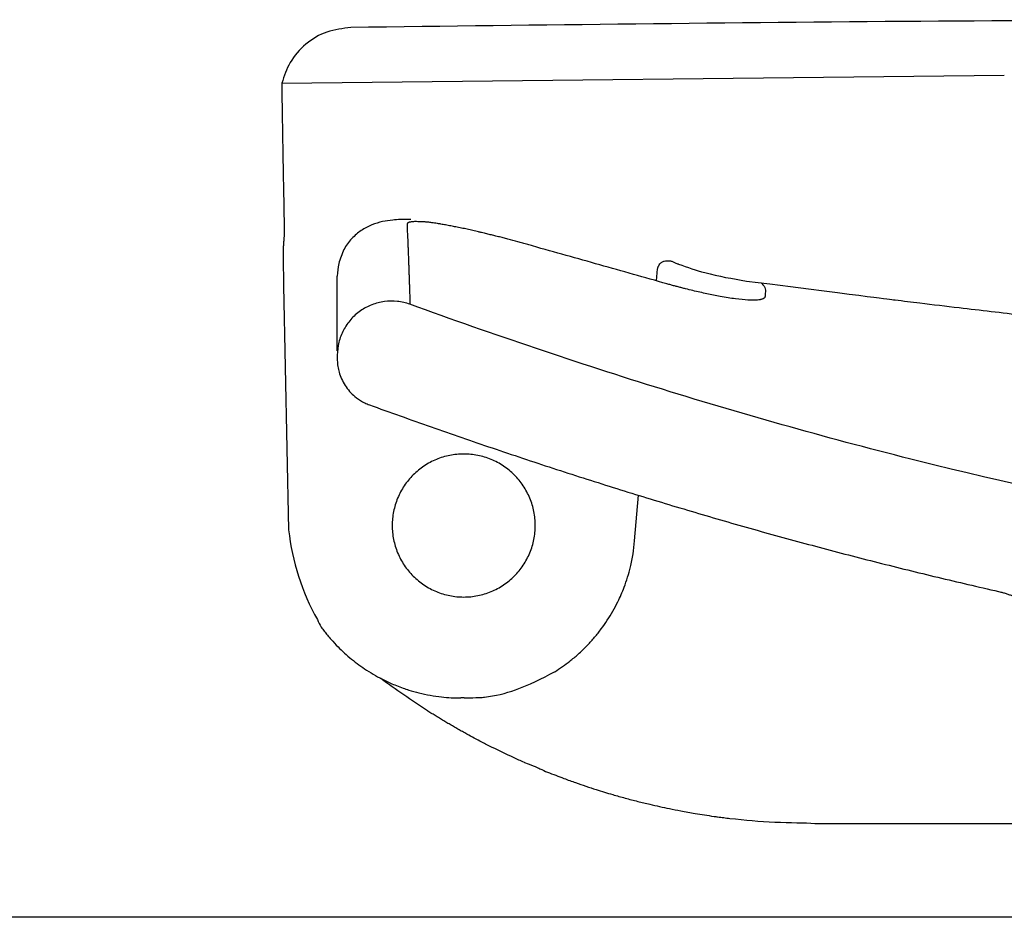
# Model space of a CAD drawing. Header units: millimetres. Extents: x 4421.4 to 4421.82, y 2367.592 to 2368.026.
# Tile 5 of 9: x 4421.493 to 4421.548, y 2367.976 to 2368.026. Entities that reach past the tile are written whole.
import ezdxf

# ---------------------------------------------------------------- set-up
doc = ezdxf.new("R2010")
doc.units = ezdxf.units.MM
doc.layers.add('SANINDUSA', color=3, linetype='Continuous')

msp = doc.modelspace()

# ---------------------------------------------------------------- linework, layer by layer
at = {"layer": 'SANINDUSA'}
for p, q in [((4421.507529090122, 2368.022093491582), (4421.547529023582, 2368.022531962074)), ((4421.514667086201, 2368.014532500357), (4421.514438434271, 2368.01453561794)), ((4421.507599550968, 2368.012395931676), (4421.507605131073, 2368.01212407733)), ((4421.528279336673, 2368.011133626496), (4421.528335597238, 2368.011800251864)), ((4421.507630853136, 2368.0108709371), (4421.507908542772, 2367.997342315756)), ((4421.510602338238, 2368.007019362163), (4421.510602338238, 2368.006809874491)), ((4421.527064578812, 2367.996740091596), (4421.527277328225, 2367.999260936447)), ((4421.547210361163, 2367.993934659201), (4421.547287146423, 2367.993916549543)), ((4421.517627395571, 2367.98803905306), (4421.517435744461, 2367.988038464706)), ((4421.515612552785, 2367.987313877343), (4421.515615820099, 2367.987311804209)), ((4421.552112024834, 2367.975887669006), (4421.480797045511, 2367.975887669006))]:
    msp.add_line(p, q, dxfattribs=at)
at = {"layer": 'SANINDUSA', "flags": 128}
for points in [[(4421.507549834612, 2368.020526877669), (4421.507549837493, 2368.020524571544), (4421.507549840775, 2368.020522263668)], [(4421.507582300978, 2368.018495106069), (4421.507582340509, 2368.018491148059), (4421.507582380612, 2368.018487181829)]]:
    msp.add_lwpolyline(points, dxfattribs=at)
at = {"layer": 'SANINDUSA'}
msp.add_arc((4421.520985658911, 2367.998797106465), 0.01315778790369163, 186.3478858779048, 209.203963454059, dxfattribs=at)
for points, knots in [([(4421.792862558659, 2368.008663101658), (4421.787996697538, 2368.010176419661), (4421.778265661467, 2368.013202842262), (4421.763380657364, 2368.016934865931), (4421.748265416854, 2368.019864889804), (4421.732819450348, 2368.021964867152), (4421.717137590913, 2368.023268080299), (4421.695999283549, 2368.024043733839), (4421.669572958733, 2368.02459614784), (4421.637870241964, 2368.025131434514), (4421.606163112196, 2368.025510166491), (4421.574505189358, 2368.025620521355), (4421.542899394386, 2368.025566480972), (4421.521865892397, 2368.025299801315), (4421.511348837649, 2368.025166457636)], [0, 0, 0, 0, 0.05398555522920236, 0.1079634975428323, 0.1625019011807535, 0.2170432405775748, 0.2730481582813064, 0.3291597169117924, 0.4411382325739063, 0.5531181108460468, 0.6651184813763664, 0.7771188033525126, 0.8885561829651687, 1, 1, 1, 1]), ([(4421.511348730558, 2368.025166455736), (4421.510899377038, 2368.025114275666), (4421.510000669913, 2368.025009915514), (4421.508822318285, 2368.024297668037), (4421.50793352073, 2368.023301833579), (4421.507659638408, 2368.022483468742), (4421.507529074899, 2368.022093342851)], [0, 0, 0, 0, 0.2556884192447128, 0.5113768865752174, 0.767066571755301, 1, 1, 1, 1]), ([(4421.507529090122, 2368.022093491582), (4421.507530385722, 2368.022078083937), (4421.507533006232, 2368.022046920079), (4421.507533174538, 2368.021827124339), (4421.507533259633, 2368.021715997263)], [0, 0, 0, 0, 0.4944075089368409, 1, 1, 1, 1]), ([(4421.507533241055, 2368.021714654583), (4421.507534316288, 2368.021570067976), (4421.507536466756, 2368.021280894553), (4421.507545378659, 2368.020778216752), (4421.507549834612, 2368.020526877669)], [0, 0, 0, 0, 0.499999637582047, 1, 1, 1, 1]), ([(4421.507549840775, 2368.020522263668), (4421.50755372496, 2368.020254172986), (4421.507562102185, 2368.019675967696), (4421.507575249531, 2368.018907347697), (4421.507582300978, 2368.018495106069)], [0, 0, 0, 0, 0.4636600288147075, 1, 1, 1, 1]), ([(4421.507582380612, 2368.018487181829), (4421.507589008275, 2368.018073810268), (4421.507602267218, 2368.017246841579), (4421.507622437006, 2368.016301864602), (4421.50763252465, 2368.015829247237)], [0, 0, 0, 0, 0.4998636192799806, 1, 1, 1, 1]), ([(4421.50763252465, 2368.015829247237), (4421.507637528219, 2368.01550494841), (4421.507647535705, 2368.014856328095), (4421.50766098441, 2368.014178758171), (4421.507667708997, 2368.013839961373)], [0, 0, 0, 0, 0.4999825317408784, 1, 1, 1, 1]), ([(4421.514438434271, 2368.01453561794), (4421.514324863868, 2368.014538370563), (4421.514088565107, 2368.014544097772), (4421.513576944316, 2368.01449970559), (4421.513083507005, 2368.014425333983), (4421.512495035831, 2368.014249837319), (4421.511934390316, 2368.013964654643), (4421.511377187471, 2368.013486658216), (4421.510927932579, 2368.012881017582), (4421.510766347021, 2368.012360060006), (4421.51068316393, 2368.01209187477)], [0, 0, 0, 0, 0.07291507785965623, 0.151709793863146, 0.2762845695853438, 0.4200795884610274, 0.5663393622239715, 0.7030836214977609, 0.8471495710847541, 0.9999999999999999, 0.9999999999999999, 0.9999999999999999, 0.9999999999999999]), ([(4421.515304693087, 2368.014400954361), (4421.51528068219, 2368.014402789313), (4421.515232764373, 2368.014406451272), (4421.515119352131, 2368.014413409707), (4421.514994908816, 2368.014417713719), (4421.514867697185, 2368.014416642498), (4421.514770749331, 2368.014411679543), (4421.514686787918, 2368.014402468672), (4421.514614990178, 2368.014389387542), (4421.514578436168, 2368.014377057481), (4421.514560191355, 2368.01437090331)], [0, 0, 0, 0, 0.06658779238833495, 0.132887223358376, 0.3321714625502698, 0.4657369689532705, 0.5996416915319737, 0.7328557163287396, 0.8666631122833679, 1, 1, 1, 1]), ([(4421.514560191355, 2368.01437090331), (4421.514547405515, 2368.01436538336), (4421.514521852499, 2368.014354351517), (4421.514494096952, 2368.014334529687), (4421.514474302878, 2368.014312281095), (4421.514462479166, 2368.014287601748), (4421.51446171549, 2368.014269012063), (4421.514461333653, 2368.014259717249)], [0, 0, 0, 0, 0.2001540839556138, 0.4000160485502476, 0.6000150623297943, 0.8000081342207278, 0.9999999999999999, 0.9999999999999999, 0.9999999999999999, 0.9999999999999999]), ([(4421.514461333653, 2368.014259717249), (4421.514472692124, 2368.014012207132), (4421.514486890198, 2368.013702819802), (4421.514502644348, 2368.013313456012), (4421.514511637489, 2368.01309026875), (4421.514518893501, 2368.012916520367), (4421.514522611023, 2368.012823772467), (4421.514523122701, 2368.012811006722)], [0, 0, 0, 0, 0.5096444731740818, 0.6370549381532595, 0.8051148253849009, 0.9731761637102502, 1, 1, 1, 1]), ([(4421.517798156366, 2368.013994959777), (4421.517745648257, 2368.01400608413), (4421.517638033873, 2368.014028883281), (4421.517424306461, 2368.014073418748), (4421.517173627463, 2368.014123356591), (4421.516879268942, 2368.014180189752), (4421.516601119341, 2368.014232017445), (4421.516353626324, 2368.014276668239), (4421.516148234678, 2368.014311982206), (4421.51598403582, 2368.014338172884), (4421.51584480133, 2368.014358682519), (4421.515729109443, 2368.014373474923), (4421.515628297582, 2368.014385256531), (4421.515538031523, 2368.014394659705), (4421.515469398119, 2368.014398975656), (4421.5154121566, 2368.01440040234), (4421.515359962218, 2368.014400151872), (4421.515323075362, 2368.014400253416), (4421.515304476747, 2368.014400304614)], [0, 0, 0, 0, 0.045902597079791, 0.09407651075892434, 0.1879541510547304, 0.2759525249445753, 0.3758190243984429, 0.4700291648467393, 0.5424623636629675, 0.6149029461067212, 0.6805917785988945, 0.7347986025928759, 0.7916555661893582, 0.83987967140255, 0.8827818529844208, 0.922469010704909, 0.960908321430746, 0.9999999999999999, 0.9999999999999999, 0.9999999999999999, 0.9999999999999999]), ([(4421.518749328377, 2368.013771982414), (4421.518695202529, 2368.01378462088), (4421.518586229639, 2368.013812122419), (4421.51842580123, 2368.013851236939), (4421.518265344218, 2368.013889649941), (4421.518106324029, 2368.013926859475), (4421.517952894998, 2368.013960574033), (4421.5178492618, 2368.013983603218), (4421.517798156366, 2368.013994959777)], [0, 0, 0, 0, 0.1677068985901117, 0.3393645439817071, 0.5015828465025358, 0.6700656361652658, 0.8372969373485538, 1, 1, 1, 1]), ([(4421.507635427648, 2368.013357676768), (4421.507630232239, 2368.01329146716), (4421.507619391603, 2368.013153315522), (4421.507610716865, 2368.012995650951), (4421.507606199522, 2368.012913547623)], [0, 0, 0, 0, 0.4792531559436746, 1, 1, 1, 1]), ([(4421.507648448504, 2368.013516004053), (4421.507647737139, 2368.013507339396), (4421.507646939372, 2368.013497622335), (4421.507646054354, 2368.013487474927), (4421.507645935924, 2368.013486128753), (4421.507645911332, 2368.013485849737), (4421.507645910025, 2368.013485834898), (4421.507644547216, 2368.013470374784), (4421.507642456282, 2368.013445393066), (4421.5076397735, 2368.013415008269), (4421.507638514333, 2368.013399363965), (4421.507638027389, 2368.013393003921), (4421.507637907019, 2368.013391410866), (4421.507637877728, 2368.013391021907), (4421.507637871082, 2368.013390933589), (4421.507637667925, 2368.013388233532), (4421.507636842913, 2368.013377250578), (4421.507636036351, 2368.013366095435), (4421.507635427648, 2368.013357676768)], [0, 0, 0, 0, 0.1734173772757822, 0.1944805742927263, 0.1997187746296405, 0.1998822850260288, 0.1999640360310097, 0.2000103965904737, 0.5037117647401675, 0.6814672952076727, 0.7702801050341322, 0.7924874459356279, 0.7980393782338, 0.7994273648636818, 0.7996008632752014, 0.7996544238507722, 0.8488013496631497, 0.9999999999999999, 0.9999999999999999, 0.9999999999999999, 0.9999999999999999]), ([(4421.507667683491, 2368.013840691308), (4421.507666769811, 2368.013795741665), (4421.507665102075, 2368.013713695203), (4421.507653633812, 2368.013577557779), (4421.507648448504, 2368.013516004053)], [0, 0, 0, 0, 0.5478559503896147, 1, 1, 1, 1]), ([(4421.521415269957, 2368.013076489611), (4421.521324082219, 2368.013102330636), (4421.52114175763, 2368.013153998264), (4421.520868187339, 2368.013229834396), (4421.520504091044, 2368.013329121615), (4421.520142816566, 2368.013425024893), (4421.519786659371, 2368.013516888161), (4421.519565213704, 2368.013573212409), (4421.519391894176, 2368.013616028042), (4421.519260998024, 2368.013648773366), (4421.519133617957, 2368.01367979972), (4421.518961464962, 2368.013721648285), (4421.518834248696, 2368.013751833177), (4421.518749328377, 2368.013771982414)], [0, 0, 0, 0, 0.100813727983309, 0.2015711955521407, 0.3023067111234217, 0.5038249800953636, 0.6029420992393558, 0.7020422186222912, 0.7536382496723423, 0.8011998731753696, 0.8509351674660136, 0.9004951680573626, 1, 1, 1, 1]), ([(4421.507606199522, 2368.012913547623), (4421.507603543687, 2368.012839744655), (4421.507597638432, 2368.012675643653), (4421.507598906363, 2368.012495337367), (4421.507599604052, 2368.012396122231)], [0, 0, 0, 0, 0.4497411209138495, 1, 1, 1, 1]), ([(4421.514523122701, 2368.012811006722), (4421.514525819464, 2368.01274408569), (4421.514531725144, 2368.012597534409), (4421.514540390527, 2368.012376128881), (4421.514546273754, 2368.012204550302), (4421.514550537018, 2368.012073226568), (4421.514553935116, 2368.011980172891), (4421.514559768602, 2368.011834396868), (4421.51456498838, 2368.011692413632), (4421.514570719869, 2368.011519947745), (4421.514575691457, 2368.011373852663), (4421.514582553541, 2368.011177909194), (4421.514588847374, 2368.010970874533), (4421.514596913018, 2368.010722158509), (4421.514605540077, 2368.010478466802), (4421.514610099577, 2368.010335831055), (4421.514612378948, 2368.010264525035)], [0, 0, 0, 0, 0.064199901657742, 0.140592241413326, 0.216984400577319, 0.2360823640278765, 0.2742783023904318, 0.3124743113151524, 0.3874928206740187, 0.4250020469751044, 0.5000206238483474, 0.5500307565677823, 0.6500514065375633, 0.7500701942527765, 0.8750558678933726, 1, 1, 1, 1]), ([(4421.521415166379, 2368.013076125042), (4421.52142096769, 2368.013096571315), (4421.521428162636, 2368.01312192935), (4421.521412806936, 2368.013067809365), (4421.521409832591, 2368.013057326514)], [0, 0, 0, 0, 0.8063035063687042, 1, 1, 1, 1]), ([(4421.528854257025, 2368.010971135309), (4421.527614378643, 2368.011322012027), (4421.525134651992, 2368.012023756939), (4421.522653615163, 2368.012720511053), (4421.521413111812, 2368.013068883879)], [0, 0, 0, 0, 0.5000060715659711, 1, 1, 1, 1]), ([(4421.528394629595, 2368.011973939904), (4421.528414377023, 2368.012011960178), (4421.528444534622, 2368.012070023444), (4421.528512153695, 2368.012137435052), (4421.528571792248, 2368.012179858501), (4421.528637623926, 2368.012210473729), (4421.528731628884, 2368.012238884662), (4421.528855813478, 2368.012254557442), (4421.528991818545, 2368.012252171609), (4421.529104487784, 2368.012235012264), (4421.529140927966, 2368.012222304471), (4421.529160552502, 2368.012215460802)], [0, 0, 0, 0, 0.1249830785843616, 0.1908698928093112, 0.2519927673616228, 0.3113270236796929, 0.3715902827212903, 0.5000089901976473, 0.6439062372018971, 0.8082288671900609, 0.9999999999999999, 0.9999999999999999, 0.9999999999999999, 0.9999999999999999]), ([(4421.50760513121, 2368.012124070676), (4421.507605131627, 2368.012124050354), (4421.507605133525, 2368.012123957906), (4421.507605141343, 2368.01212357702), (4421.507605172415, 2368.012122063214), (4421.507605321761, 2368.012114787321), (4421.507605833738, 2368.012089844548), (4421.507606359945, 2368.012064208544), (4421.507606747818, 2368.012045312), (4421.507606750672, 2368.012045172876), (4421.507606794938, 2368.012043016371), (4421.507606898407, 2368.012037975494), (4421.507606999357, 2368.012033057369), (4421.507607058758, 2368.012030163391)], [0, 0, 0, 0, 0.0006609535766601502, 0.003006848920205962, 0.01239052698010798, 0.04992515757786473, 0.2412965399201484, 0.8398530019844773, 0.8400063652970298, 0.8402567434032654, 0.8442627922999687, 0.9083593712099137, 1, 1, 1, 1]), ([(4421.507607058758, 2368.012030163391), (4421.507607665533, 2368.012000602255), (4421.507613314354, 2368.011725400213), (4421.507621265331, 2368.011338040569), (4421.50762869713, 2368.010975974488), (4421.507630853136, 2368.0108709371)], [0, 0, 0, 0, 0.07870676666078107, 0.7327276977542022, 1, 1, 1, 1]), ([(4421.528335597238, 2368.011800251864), (4421.528343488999, 2368.011825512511), (4421.528350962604, 2368.011864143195), (4421.52836480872, 2368.011907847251), (4421.528372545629, 2368.011929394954), (4421.528376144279, 2368.011938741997), (4421.528377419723, 2368.011941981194), (4421.528377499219, 2368.011942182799), (4421.528381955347, 2368.011953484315), (4421.528388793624, 2368.011963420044), (4421.528395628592, 2368.011973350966)], [0, 0, 0, 0, 0.425210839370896, 0.6382995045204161, 0.7449868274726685, 0.7983681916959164, 0.8017053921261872, 0.8018096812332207, 0.801905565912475, 1, 1, 1, 1]), ([(4421.529160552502, 2368.012215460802), (4421.529280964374, 2368.01214838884), (4421.529364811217, 2368.012115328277), (4421.529455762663, 2368.012081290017), (4421.529489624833, 2368.012068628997), (4421.529495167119, 2368.012066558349), (4421.529497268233, 2368.012065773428), (4421.529497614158, 2368.012065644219), (4421.529497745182, 2368.012065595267), (4421.529497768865, 2368.012065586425), (4421.529989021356, 2368.011881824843), (4421.531240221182, 2368.011468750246), (4421.532486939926, 2368.011258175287), (4421.533254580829, 2368.011128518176)], [0, 0, 0, 0, 0.04056901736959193, 0.06097012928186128, 0.06351479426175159, 0.06478642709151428, 0.06494534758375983, 0.06502480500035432, 0.0650347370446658, 0.06503970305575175, 0.06504171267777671, 0.4243190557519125, 1, 1, 1, 1]), ([(4421.510602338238, 2368.007261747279), (4421.510602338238, 2368.007272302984), (4421.510602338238, 2368.007322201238), (4421.510602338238, 2368.007387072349), (4421.510602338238, 2368.00746196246), (4421.510602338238, 2368.007506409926), (4421.510602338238, 2368.007562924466), (4421.510602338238, 2368.007622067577), (4421.510602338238, 2368.007683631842), (4421.510602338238, 2368.007758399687), (4421.510602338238, 2368.007852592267), (4421.510602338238, 2368.007981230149), (4421.510602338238, 2368.008135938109), (4421.510602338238, 2368.008313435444), (4421.510602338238, 2368.008526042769), (4421.510602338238, 2368.008793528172), (4421.510602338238, 2368.009121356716), (4421.510602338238, 2368.009462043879), (4421.510602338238, 2368.009721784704), (4421.510602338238, 2368.009892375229), (4421.510602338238, 2368.010026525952), (4421.510602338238, 2368.010227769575), (4421.510602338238, 2368.010497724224), (4421.510602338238, 2368.01080004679), (4421.510602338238, 2368.011103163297), (4421.510602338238, 2368.011304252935), (4421.510602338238, 2368.011404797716)], [0, 0, 0, 0, 0.01575323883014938, 0.07446770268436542, 0.08425748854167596, 0.1047062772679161, 0.125211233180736, 0.1457327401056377, 0.1662311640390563, 0.1866668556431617, 0.2175199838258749, 0.2527569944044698, 0.2989536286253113, 0.3451504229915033, 0.3913472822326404, 0.457241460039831, 0.5346934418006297, 0.6120594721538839, 0.6770010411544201, 0.697110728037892, 0.7172204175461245, 0.7591978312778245, 0.8193983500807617, 0.8795989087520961, 0.939799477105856, 1, 1, 1, 1]), ([(4421.534282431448, 2368.010269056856), (4421.534281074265, 2368.010259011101), (4421.534278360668, 2368.010238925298), (4421.53425486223, 2368.010193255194), (4421.534205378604, 2368.010154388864), (4421.534128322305, 2368.010123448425), (4421.534072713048, 2368.010107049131), (4421.534008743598, 2368.010093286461), (4421.533876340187, 2368.010072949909), (4421.533664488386, 2368.010061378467), (4421.533248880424, 2368.01007374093), (4421.53278074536, 2368.010119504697), (4421.532238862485, 2368.010198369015), (4421.531831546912, 2368.010268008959), (4421.531436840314, 2368.010343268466), (4421.531064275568, 2368.010420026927), (4421.530680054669, 2368.010504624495), (4421.53028601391, 2368.010596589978), (4421.529950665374, 2368.010679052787), (4421.529679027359, 2368.010748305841), (4421.529473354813, 2368.010801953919), (4421.529267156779, 2368.010856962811), (4421.529060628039, 2368.01091316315), (4421.528923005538, 2368.010951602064), (4421.528854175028, 2368.010970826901)], [0, 0, 0, 0, 0.02463774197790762, 0.04926148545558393, 0.123103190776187, 0.1486339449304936, 0.1741484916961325, 0.199656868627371, 0.2251697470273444, 0.3144484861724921, 0.3779050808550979, 0.5043156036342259, 0.5677691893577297, 0.6315644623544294, 0.6805541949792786, 0.729433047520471, 0.7782823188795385, 0.827175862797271, 0.876182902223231, 0.900954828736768, 0.9257130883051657, 0.9504673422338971, 0.9752267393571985, 1, 1, 1, 1]), ([(4421.533254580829, 2368.011128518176), (4421.540548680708, 2368.010200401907), (4421.541468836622, 2368.010085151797), (4421.543116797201, 2368.009883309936), (4421.545473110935, 2368.009600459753), (4421.548534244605, 2368.009246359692), (4421.551947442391, 2368.008868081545), (4421.555143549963, 2368.008526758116), (4421.558119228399, 2368.008221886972), (4421.561366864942, 2368.007902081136), (4421.564857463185, 2368.007574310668), (4421.5685521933, 2368.007248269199), (4421.571785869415, 2368.006978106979), (4421.574948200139, 2368.006725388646), (4421.578029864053, 2368.006490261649), (4421.581162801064, 2368.006264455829), (4421.583897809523, 2368.006075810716), (4421.586163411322, 2368.005926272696), (4421.588340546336, 2368.005787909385), (4421.590303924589, 2368.005668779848), (4421.592290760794, 2368.005553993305), (4421.594244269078, 2368.005445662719), (4421.596691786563, 2368.005316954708), (4421.599525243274, 2368.005178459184), (4421.602356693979, 2368.005051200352), (4421.604990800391, 2368.004943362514), (4421.60785290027, 2368.004836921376), (4421.611216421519, 2368.004728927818), (4421.61493755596, 2368.00463018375), (4421.617676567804, 2368.00457236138), (4421.619667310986, 2368.004536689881), (4421.621129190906, 2368.004513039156), (4421.623018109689, 2368.00448690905), (4421.627397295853, 2368.00443654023), (4421.634244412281, 2368.004397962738), (4421.641171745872, 2368.004392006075), (4421.645516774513, 2368.004387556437), (4421.647215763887, 2368.004385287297), (4421.648660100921, 2368.004383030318), (4421.650109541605, 2368.004380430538), (4421.651556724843, 2368.004377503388), (4421.653439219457, 2368.004373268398), (4421.655738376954, 2368.004367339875), (4421.658586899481, 2368.004358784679), (4421.661855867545, 2368.004347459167), (4421.665534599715, 2368.004332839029), (4421.669465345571, 2368.004315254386), (4421.673306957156, 2368.004296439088), (4421.676958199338, 2368.004277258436), (4421.680369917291, 2368.004258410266), (4421.683063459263, 2368.004242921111), (4421.685156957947, 2368.004230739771), (4421.686717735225, 2368.004221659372), (4421.688240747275, 2368.00421273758), (4421.690465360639, 2368.004199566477), (4421.693141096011, 2368.00418340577), (4421.696106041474, 2368.004164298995), (4421.698778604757, 2368.004147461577), (4421.701471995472, 2368.004131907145), (4421.704361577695, 2368.004119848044), (4421.706835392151, 2368.004107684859), (4421.709142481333, 2368.00409546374), (4421.711458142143, 2368.004082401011), (4421.714280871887, 2368.004066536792), (4421.717267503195, 2368.004051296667), (4421.719898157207, 2368.004042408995), (4421.722118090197, 2368.004035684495), (4421.72454869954, 2368.00402659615), (4421.727743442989, 2368.004012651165), (4421.731645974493, 2368.003992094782), (4421.7353780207, 2368.003974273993), (4421.738695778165, 2368.003959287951), (4421.741661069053, 2368.003945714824), (4421.744626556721, 2368.00393266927), (4421.747668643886, 2368.003919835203), (4421.750782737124, 2368.003909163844), (4421.753767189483, 2368.003905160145), (4421.756665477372, 2368.003904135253), (4421.759570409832, 2368.003903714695), (4421.7629460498, 2368.003904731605), (4421.76668528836, 2368.003911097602), (4421.769624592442, 2368.003912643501), (4421.77154897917, 2368.003916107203), (4421.772529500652, 2368.003918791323), (4421.773507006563, 2368.003922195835), (4421.774470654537, 2368.003926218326), (4421.775419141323, 2368.003930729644), (4421.776333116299, 2368.003935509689), (4421.77721289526, 2368.003940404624), (4421.777943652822, 2368.003944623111), (4421.778533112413, 2368.003948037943), (4421.778988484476, 2368.003950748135), (4421.77957791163, 2368.003954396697), (4421.78030976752, 2368.003959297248), (4421.781220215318, 2368.003966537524), (4421.7821774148, 2368.003975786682), (4421.783179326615, 2368.003983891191), (4421.784123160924, 2368.003991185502), (4421.784840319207, 2368.003997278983), (4421.785360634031, 2368.004001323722), (4421.785733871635, 2368.004003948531), (4421.786168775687, 2368.004007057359), (4421.786683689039, 2368.004011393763), (4421.787249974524, 2368.004016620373), (4421.787779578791, 2368.004021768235), (4421.788079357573, 2368.004024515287), (4421.789569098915, 2368.004025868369)], [0, 0, 0, 0, 0.005923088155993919, 0.01165204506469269, 0.02073846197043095, 0.03543503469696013, 0.0495962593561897, 0.06242991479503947, 0.07388521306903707, 0.08487258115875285, 0.1004091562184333, 0.1140531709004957, 0.126584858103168, 0.1363053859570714, 0.1486772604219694, 0.1598799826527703, 0.1696692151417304, 0.1774827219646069, 0.1835472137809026, 0.1922771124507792, 0.1977607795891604, 0.2039561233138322, 0.2122720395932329, 0.2227095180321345, 0.2327030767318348, 0.2408730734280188, 0.2492214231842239, 0.261431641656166, 0.2745294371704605, 0.2863640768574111, 0.2887227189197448, 0.2943489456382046, 0.3009164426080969, 0.307514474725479, 0.3378935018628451, 0.3689130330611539, 0.3762382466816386, 0.3809873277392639, 0.385761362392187, 0.3905603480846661, 0.3953590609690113, 0.4001098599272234, 0.4092238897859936, 0.41815199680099, 0.42834757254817, 0.4416291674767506, 0.4546207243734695, 0.4673221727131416, 0.4797340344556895, 0.4908580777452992, 0.5012097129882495, 0.5065122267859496, 0.5116935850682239, 0.5167537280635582, 0.5216926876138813, 0.5338883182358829, 0.5434971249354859, 0.5514314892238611, 0.5607890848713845, 0.5707010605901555, 0.5807409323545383, 0.5860515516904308, 0.5944075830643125, 0.6046666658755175, 0.6154694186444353, 0.6258708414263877, 0.632692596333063, 0.6393905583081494, 0.6522954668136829, 0.6678613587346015, 0.6830436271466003, 0.6949518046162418, 0.7065084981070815, 0.7181839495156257, 0.7307513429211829, 0.7440839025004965, 0.7577438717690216, 0.7699940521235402, 0.7835305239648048, 0.7987028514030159, 0.8196834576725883, 0.8421600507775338, 0.8479160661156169, 0.853926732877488, 0.8600120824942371, 0.866172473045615, 0.8724083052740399, 0.8787200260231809, 0.8847410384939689, 0.8908304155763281, 0.8945105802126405, 0.8977985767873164, 0.901121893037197, 0.9081002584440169, 0.9152303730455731, 0.9238986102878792, 0.9335164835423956, 0.9433292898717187, 0.9523613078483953, 0.9570799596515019, 0.9614850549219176, 0.9659665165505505, 0.9735884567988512, 0.9823831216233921, 0.9913226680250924, 1, 1, 1, 1]), ([(4421.534072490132, 2368.011019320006), (4421.534104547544, 2368.010987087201), (4421.53419288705, 2368.010898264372), (4421.534279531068, 2368.010765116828), (4421.534313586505, 2368.010608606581), (4421.534289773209, 2368.010449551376), (4421.5342850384, 2368.01032916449), (4421.534282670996, 2368.010268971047)], [0, 0, 0, 0, 0.106359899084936, 0.293092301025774, 0.4796271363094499, 0.7398135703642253, 1, 1, 1, 1]), ([(4421.514612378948, 2368.010264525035), (4421.514613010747, 2368.0102478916), (4421.514614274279, 2368.010214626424), (4421.514614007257, 2368.010168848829), (4421.514615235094, 2368.010125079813), (4421.514618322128, 2368.010083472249), (4421.514619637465, 2368.010045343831), (4421.514618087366, 2368.009999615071), (4421.514623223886, 2368.009957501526), (4421.514621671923, 2368.009924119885), (4421.514622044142, 2368.009901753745), (4421.514624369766, 2368.009881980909), (4421.514625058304, 2368.009867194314), (4421.514625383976, 2368.009856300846), (4421.514625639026, 2368.009848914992), (4421.514625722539, 2368.009845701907), (4421.514625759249, 2368.009844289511)], [0, 0, 0, 0, 0.07025312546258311, 0.1404991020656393, 0.2107402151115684, 0.2809767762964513, 0.3512983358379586, 0.4216133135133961, 0.5622303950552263, 0.6325514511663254, 0.7028688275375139, 0.7731832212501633, 0.8434940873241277, 0.8997050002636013, 0.9559126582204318, 1, 1, 1, 1]), ([(4421.514626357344, 2368.009839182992), (4421.514398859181, 2368.009921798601), (4421.514165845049, 2368.009975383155), (4421.513689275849, 2368.010027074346), (4421.513445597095, 2368.010024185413), (4421.512972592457, 2368.009961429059), (4421.512737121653, 2368.009900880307), (4421.512290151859, 2368.009726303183), (4421.51207978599, 2368.009613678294), (4421.511685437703, 2368.009337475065), (4421.511505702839, 2368.009176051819), (4421.511190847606, 2368.0088171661), (4421.511052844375, 2368.008615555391), (4421.510831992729, 2368.008191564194), (4421.510746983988, 2368.007967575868), (4421.510631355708, 2368.007498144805), (4421.510602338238, 2368.007259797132), (4421.510602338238, 2368.007017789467)], [0, 0, 0, 0, 0.1249999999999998, 0.1249999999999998, 0.2499999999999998, 0.2499999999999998, 0.3749999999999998, 0.3749999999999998, 0.4999999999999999, 0.4999999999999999, 0.6249999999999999, 0.6249999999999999, 0.7499999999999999, 0.7499999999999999, 0.875, 0.875, 1, 1, 1, 1]), ([(4421.571704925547, 2367.995382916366), (4421.561994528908, 2367.9969136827), (4421.552331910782, 2367.998772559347), (4421.53802689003, 2368.002347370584), (4421.533293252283, 2368.003677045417), (4421.523903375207, 2368.006585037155), (4421.519246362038, 2368.008161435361), (4421.514626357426, 2368.009839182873)], [0, 0, 0, 0, 0.5000000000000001, 0.5000000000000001, 0.7500000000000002, 0.7500000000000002, 1, 1, 1, 1]), ([(4421.510602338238, 2368.006809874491), (4421.510603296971, 2368.00675457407), (4421.510605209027, 2368.0066442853), (4421.510620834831, 2368.00647972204), (4421.510645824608, 2368.006316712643), (4421.510681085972, 2368.006155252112), (4421.510748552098, 2368.00591693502), (4421.510871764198, 2368.005609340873), (4421.511083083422, 2368.005253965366), (4421.511345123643, 2368.004934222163), (4421.511619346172, 2368.004689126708), (4421.511883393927, 2368.004507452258), (4421.512124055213, 2368.004373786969), (4421.512294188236, 2368.004306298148), (4421.51237947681, 2368.00427246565)], [0, 0, 0, 0, 0.05030545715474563, 0.1003270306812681, 0.1502534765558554, 0.2002746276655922, 0.2505792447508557, 0.3755084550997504, 0.5004381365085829, 0.6253235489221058, 0.7502094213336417, 0.8336185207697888, 0.9165920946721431, 1, 1, 1, 1]), ([(4421.512379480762, 2368.004272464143), (4421.512949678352, 2368.004066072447), (4421.514086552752, 2368.003654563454), (4421.515790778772, 2368.003050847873), (4421.51748749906, 2368.002459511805), (4421.519177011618, 2368.001881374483), (4421.520859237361, 2368.001316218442), (4421.522534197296, 2368.000764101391), (4421.524201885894, 2368.000225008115), (4421.525862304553, 2367.999698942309), (4421.527515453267, 2367.999185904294), (4421.529161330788, 2367.998685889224), (4421.530799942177, 2367.998198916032), (4421.532431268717, 2367.997724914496), (4421.534055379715, 2367.997264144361), (4421.535672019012, 2367.996815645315), (4421.536748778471, 2367.996526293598), (4421.537285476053, 2367.996382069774)], [0, 0, 0, 0, 0.06960943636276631, 0.138789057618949, 0.207540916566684, 0.2758671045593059, 0.3437697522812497, 0.4112510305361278, 0.4783131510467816, 0.5449583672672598, 0.6111889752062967, 0.6770073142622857, 0.7424157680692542, 0.8074167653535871, 0.872012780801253, 0.9362063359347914, 1, 1, 1, 1]), ([(4421.513641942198, 2367.997587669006), (4421.513641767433, 2367.997846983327), (4421.513691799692, 2367.9983656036), (4421.513920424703, 2367.999112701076), (4421.514286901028, 2367.999802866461), (4421.514784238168, 2368.000405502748), (4421.515386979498, 2368.000903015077), (4421.516077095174, 2368.001269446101), (4421.516824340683, 2368.001498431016), (4421.517602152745, 2368.001572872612), (4421.51838014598, 2368.001498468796), (4421.519127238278, 2368.001269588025), (4421.519817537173, 2368.000903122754), (4421.520420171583, 2368.000405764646), (4421.520917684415, 2367.999803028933), (4421.521284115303, 2367.999112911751), (4421.521513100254, 2367.998365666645), (4421.521587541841, 2367.997587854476), (4421.521513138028, 2367.996809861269), (4421.521284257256, 2367.996062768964), (4421.520917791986, 2367.99537247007), (4421.520420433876, 2367.99476983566), (4421.519817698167, 2367.994272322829), (4421.519127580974, 2367.993905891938), (4421.51838033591, 2367.993676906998), (4421.517602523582, 2367.99360246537), (4421.516824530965, 2367.993676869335), (4421.516077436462, 2367.993905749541), (4421.515387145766, 2367.994272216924), (4421.514784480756, 2367.994769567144), (4421.514287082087, 2367.99537233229), (4421.513920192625, 2367.9960624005), (4421.513692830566, 2367.996810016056), (4421.513642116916, 2367.997328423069), (4421.513641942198, 2367.997587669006)], [0, 0, 0, 0, 0.03125549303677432, 0.06249974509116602, 0.09373872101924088, 0.1250001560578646, 0.1562391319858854, 0.1875005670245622, 0.2187395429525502, 0.2500009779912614, 0.2812399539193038, 0.3125013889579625, 0.3437403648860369, 0.3750017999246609, 0.4062407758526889, 0.4375022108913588, 0.4687411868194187, 0.5000026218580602, 0.5312415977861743, 0.5625030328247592, 0.5937420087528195, 0.6250034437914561, 0.6562424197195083, 0.6875038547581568, 0.7187428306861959, 0.7500042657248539, 0.7812432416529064, 0.8125046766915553, 0.8437436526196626, 0.8750050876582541, 0.9062440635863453, 0.9375054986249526, 0.9687527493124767, 1, 1, 1, 1]), ([(4421.522631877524, 2367.989482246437), (4421.52263452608, 2367.989483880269), (4421.522927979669, 2367.989665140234), (4421.52337075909, 2367.98997978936), (4421.523970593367, 2367.990482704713), (4421.524428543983, 2367.990925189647), (4421.524854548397, 2367.991398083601), (4421.525220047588, 2367.991858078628), (4421.525556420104, 2367.992339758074), (4421.525862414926, 2367.992841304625), (4421.526182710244, 2367.993447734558), (4421.526533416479, 2367.994256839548), (4421.526807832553, 2367.995147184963), (4421.526986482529, 2367.996010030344), (4421.527038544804, 2367.996496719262), (4421.5270645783, 2367.99674008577)], [0.2438475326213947, 0.2438475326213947, 0.2438475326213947, 0.2438475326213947, 0.2446495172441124, 0.3327347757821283, 0.3830755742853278, 0.4460546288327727, 0.4964027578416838, 0.5467749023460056, 0.5971484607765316, 0.647498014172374, 0.6978715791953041, 0.7735398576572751, 0.8740992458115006, 0.9370439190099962, 1, 1, 1, 1]), ([(4421.537285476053, 2367.996382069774), (4421.537824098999, 2367.996239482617), (4421.538905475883, 2367.995953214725), (4421.540537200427, 2367.99553533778), (4421.542183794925, 2367.995123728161), (4421.543845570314, 2367.99471958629), (4421.54552225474, 2367.994321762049), (4421.546646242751, 2367.994064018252), (4421.547210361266, 2367.993934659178)], [0, 0, 0, 0, 0.1635101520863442, 0.3282743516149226, 0.4942991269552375, 0.661590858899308, 0.8301557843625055, 1, 1, 1, 1]), ([(4421.547287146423, 2367.993916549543), (4421.54735172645, 2367.993899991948), (4421.547480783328, 2367.993866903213), (4421.547671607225, 2367.993807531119), (4421.547860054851, 2367.993741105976), (4421.54810754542, 2367.993642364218), (4421.548409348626, 2367.993500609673), (4421.54887205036, 2367.993236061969), (4421.549408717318, 2367.992837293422), (4421.549967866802, 2367.992262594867), (4421.550428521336, 2367.991606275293), (4421.550720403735, 2367.991004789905), (4421.550894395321, 2367.990500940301), (4421.550993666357, 2367.990113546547), (4421.551064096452, 2367.989719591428), (4421.551084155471, 2367.98945382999), (4421.551094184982, 2367.989320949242)], [0, 0, 0, 0, 0.03129293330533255, 0.06253587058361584, 0.09377887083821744, 0.1250719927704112, 0.18759538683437, 0.2501189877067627, 0.3750656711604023, 0.5000124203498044, 0.624959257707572, 0.7499061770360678, 0.8124296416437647, 0.8749531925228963, 0.9374765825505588, 0.9999999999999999, 0.9999999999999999, 0.9999999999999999, 0.9999999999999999]), ([(4421.509500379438, 2367.992377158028), (4421.509564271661, 2367.9922358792), (4421.509666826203, 2367.992009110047), (4421.509880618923, 2367.991741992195), (4421.510060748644, 2367.991510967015), (4421.510311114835, 2367.991216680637), (4421.510623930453, 2367.990879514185), (4421.51100214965, 2367.990515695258), (4421.511517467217, 2367.990070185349), (4421.512092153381, 2367.9896497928), (4421.512699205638, 2367.989280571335), (4421.513219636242, 2367.989004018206), (4421.5137009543, 2367.98878537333), (4421.514137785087, 2367.988615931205), (4421.514371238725, 2367.988535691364), (4421.514477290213, 2367.988501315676), (4421.51447734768, 2367.988501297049), (4421.514477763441, 2367.988501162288), (4421.514481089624, 2367.988500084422), (4421.514507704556, 2367.988491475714), (4421.514720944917, 2367.988423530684), (4421.51534217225, 2367.988248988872), (4421.516129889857, 2367.988110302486), (4421.51690532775, 2367.988045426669), (4421.517258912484, 2367.988040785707), (4421.517435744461, 2367.988038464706)], [0, 0, 0, 0, 0.04892301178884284, 0.0785271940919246, 0.1080994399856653, 0.1419437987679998, 0.2010296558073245, 0.2539366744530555, 0.3083346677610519, 0.4170417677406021, 0.4792854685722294, 0.5335993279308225, 0.6039015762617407, 0.6468257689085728, 0.6821848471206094, 0.6821869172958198, 0.682188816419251, 0.6822040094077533, 0.6823255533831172, 0.6832979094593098, 0.6910770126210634, 0.7533164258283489, 0.8878667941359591, 0.9439208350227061, 1, 1, 1, 1]), ([(4421.517627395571, 2367.98803905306), (4421.518396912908, 2367.988052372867), (4421.519162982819, 2367.988102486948), (4421.520704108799, 2367.988493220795), (4421.521926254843, 2367.989120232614), (4421.522632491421, 2367.989482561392)], [0, 0, 0, 0, 0.1161970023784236, 0.4892803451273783, 1, 1, 1, 1]), ([(4421.515599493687, 2367.987322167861), (4421.514715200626, 2367.987906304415), (4421.513815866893, 2367.98850037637), (4421.512993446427, 2367.989126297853), (4421.51297969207, 2367.989136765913)], [0, 0, 0, 0, 0.9832757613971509, 1, 1, 1, 1]), ([(4421.520958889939, 2367.984464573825), (4421.520857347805, 2367.984509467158), (4421.520654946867, 2367.984598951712), (4421.520053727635, 2367.984872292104), (4421.519365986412, 2367.985201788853), (4421.518511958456, 2367.98563697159), (4421.517965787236, 2367.985928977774), (4421.517529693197, 2367.986170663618), (4421.517280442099, 2367.986311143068), (4421.517033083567, 2367.986452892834), (4421.516789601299, 2367.986594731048), (4421.516549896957, 2367.986736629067), (4421.516313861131, 2367.98687855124), (4421.516079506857, 2367.987021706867), (4421.515846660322, 2367.987165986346), (4421.515692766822, 2367.987263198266), (4421.515615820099, 2367.987311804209)], [0, 0, 0, 0, 0.0529686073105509, 0.105580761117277, 0.3167252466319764, 0.4223028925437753, 0.575678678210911, 0.6234786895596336, 0.671278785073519, 0.7190790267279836, 0.7668793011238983, 0.8135034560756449, 0.8601275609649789, 0.9067516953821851, 0.9533758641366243, 1, 1, 1, 1]), ([(4421.520971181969, 2367.984459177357), (4421.521535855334, 2367.984259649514), (4421.521807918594, 2367.984109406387), (4421.522100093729, 2367.983986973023), (4421.522246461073, 2367.983925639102)], [0, 0, 0, 0, 0.4990424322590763, 0.9999999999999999, 0.9999999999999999, 0.9999999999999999, 0.9999999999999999]), ([(4421.522244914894, 2367.983928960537), (4421.52254391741, 2367.983811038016), (4421.523054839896, 2367.983609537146), (4421.523951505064, 2367.983287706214), (4421.524850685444, 2367.982986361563), (4421.525769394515, 2367.98270662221), (4421.526538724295, 2367.982489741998), (4421.52722470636, 2367.982309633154), (4421.528037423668, 2367.982111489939), (4421.528830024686, 2367.981936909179), (4421.529666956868, 2367.981771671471), (4421.530490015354, 2367.981624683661), (4421.531174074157, 2367.981518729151), (4421.53170411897, 2367.981445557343), (4421.531997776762, 2367.981406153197), (4421.532226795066, 2367.981380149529), (4421.532342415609, 2367.981367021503)], [0, 0, 0, 0, 0.09663249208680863, 0.1651213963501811, 0.2828566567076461, 0.3758338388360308, 0.4449347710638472, 0.5140443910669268, 0.5796894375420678, 0.6839860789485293, 0.744180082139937, 0.8199138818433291, 0.9180808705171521, 0.9366499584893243, 0.9680175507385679, 1, 1, 1, 1]), ([(4421.532331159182, 2367.981366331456), (4421.533162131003, 2367.981282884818), (4421.534812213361, 2367.981117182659), (4421.536494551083, 2367.981129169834), (4421.537044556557, 2367.981087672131)], [0, 0, 0, 0, 0.5035941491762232, 1, 1, 1, 1]), ([(4421.537044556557, 2367.981087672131), (4421.537511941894, 2367.981087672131), (4421.538446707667, 2367.981087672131), (4421.539859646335, 2367.981087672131), (4421.541279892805, 2367.981087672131), (4421.543149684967, 2367.981087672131), (4421.545034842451, 2367.981087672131), (4421.546760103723, 2367.981087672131), (4421.547838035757, 2367.981087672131), (4421.54866617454, 2367.981087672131), (4421.549420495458, 2367.981087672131), (4421.550129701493, 2367.981087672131), (4421.550888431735, 2367.981087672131), (4421.551697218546, 2367.981087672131), (4421.552556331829, 2367.981087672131), (4421.553418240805, 2367.981087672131), (4421.554741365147, 2367.981087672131), (4421.556207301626, 2367.981087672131), (4421.55766425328, 2367.981087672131), (4421.55858300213, 2367.981087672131), (4421.559288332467, 2367.981087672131), (4421.560082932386, 2367.981087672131), (4421.561102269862, 2367.981087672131), (4421.56234838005, 2367.981087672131), (4421.563628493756, 2367.981087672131), (4421.564783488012, 2367.981087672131), (4421.565810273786, 2367.981087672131), (4421.566750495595, 2367.981087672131), (4421.567689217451, 2367.981087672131), (4421.56837787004, 2367.981087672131), (4421.568754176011, 2367.981087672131), (4421.568817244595, 2367.981087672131)], [0, 0, 0, 0, 0.04654998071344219, 0.09309947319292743, 0.1396492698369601, 0.1862003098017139, 0.2759909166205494, 0.3226576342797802, 0.3524602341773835, 0.3794554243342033, 0.4019364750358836, 0.424417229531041, 0.4468971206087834, 0.473873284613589, 0.5008497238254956, 0.5278275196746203, 0.5548058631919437, 0.6247318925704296, 0.6643756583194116, 0.6898572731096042, 0.7096605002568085, 0.7294635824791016, 0.7630713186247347, 0.8033978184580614, 0.8437839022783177, 0.8802240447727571, 0.9088869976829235, 0.9374144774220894, 0.9658450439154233, 0.9942756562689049, 1, 1, 1, 1])]:
    msp.add_open_spline(points, degree=3, knots=knots, dxfattribs=at)
for points in [[(4421.51068316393, 2368.01209187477), (4421.510629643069, 2368.01186749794), (4421.510602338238, 2368.011636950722), (4421.510602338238, 2368.011404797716)], [(4421.514626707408, 2368.009845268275), (4421.514626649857, 2368.009841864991), (4421.514626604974, 2368.009839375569), (4421.514626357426, 2368.009839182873)], [(4421.515599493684, 2367.987322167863), (4421.515603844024, 2367.987319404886), (4421.51560819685, 2367.98731664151), (4421.515612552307, 2367.987313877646)], [(4421.52095888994, 2367.984464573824), (4421.520962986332, 2367.984462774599), (4421.520967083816, 2367.984460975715), (4421.520971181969, 2367.984459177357)]]:
    msp.add_open_spline(points, degree=3, dxfattribs=at)

doc.saveas('drawing.dxf')
